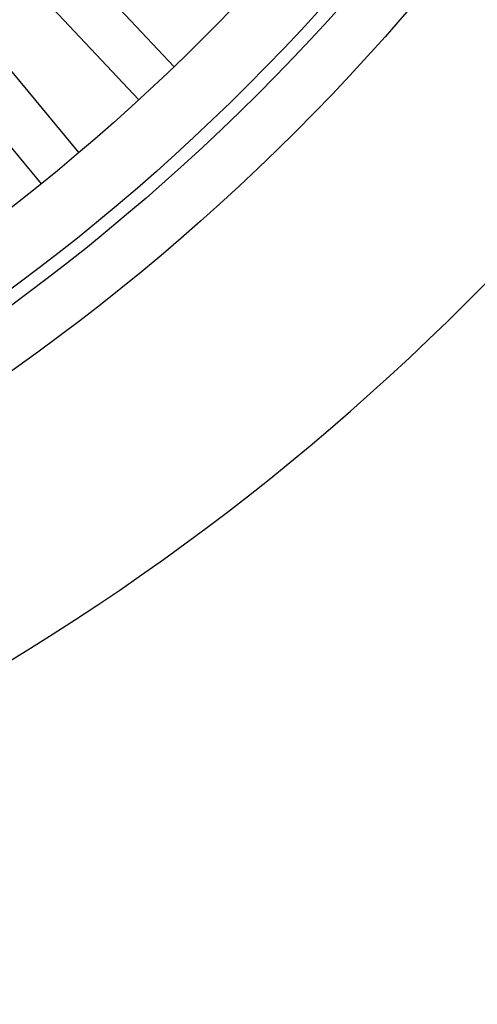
# Model space of a CAD drawing. Header units: millimetres. Extents: x -50 to 901, y -50 to 714.
# Tile 59 of 186: x 26 to 36, y -50 to -30. Entities that reach past the tile are written whole.
import ezdxf

# ---------------------------------------------------------------- set-up
doc = ezdxf.new("R2010")
doc.units = ezdxf.units.MM

msp = doc.modelspace()

# ---------------------------------------------------------------- linework, layer by layer
at = {"color": 7, "linetype": 'Continuous', "lineweight": 25}
for p, q in [((24.514, -25.374), (29.306, -30.477)), ((24.514, -25.374), (29.306, -30.477)), ((24.514, -25.374), (29.306, -30.477)), ((24.514, -25.374), (29.306, -30.477)), ((24.514, -25.374), (29.306, -30.477)), ((28.577, -31.162), (23.785, -26.059)), ((28.577, -31.162), (23.785, -26.059)), ((28.577, -31.162), (23.785, -26.059)), ((28.577, -31.162), (23.785, -26.059)), ((28.577, -31.162), (23.785, -26.059)), ((22.872, -26.863), (27.335, -32.257)), ((22.872, -26.863), (27.335, -32.257)), ((22.872, -26.863), (27.335, -32.257)), ((22.872, -26.863), (27.335, -32.257)), ((22.872, -26.863), (27.335, -32.257)), ((26.564, -32.895), (22.102, -27.501)), ((26.564, -32.895), (22.102, -27.501)), ((26.564, -32.895), (22.102, -27.501)), ((26.564, -32.895), (22.102, -27.501)), ((26.564, -32.895), (22.102, -27.501))]:
    msp.add_line(p, q, dxfattribs=at)
for radius in [45, 45, 45, 45, 45, 43.896, 43.896, 43.896, 43.896, 43.896, 43.622, 43.622, 43.622, 43.622, 43.622, 42.281, 42.281, 42.281, 42.281, 42.281, 35.281, 35.281, 35.281, 35.281, 35.281, 33.281, 33.281, 33.281, 33.281, 33.281]:
    msp.add_circle((0, 0), radius, dxfattribs=at)
msp.add_arc((0, 0), 50, 274.0115, 355.9885, dxfattribs=at)
msp.add_arc((0, 0), 50, 274.0115, 355.9885, dxfattribs=at)
msp.add_arc((0, 0), 50, 274.0115, 355.9885, dxfattribs=at)
msp.add_arc((0, 0), 50, 274.0115, 355.9885, dxfattribs=at)
msp.add_arc((0, 0), 50, 274.0115, 355.9885, dxfattribs=at)

doc.saveas('drawing.dxf')
